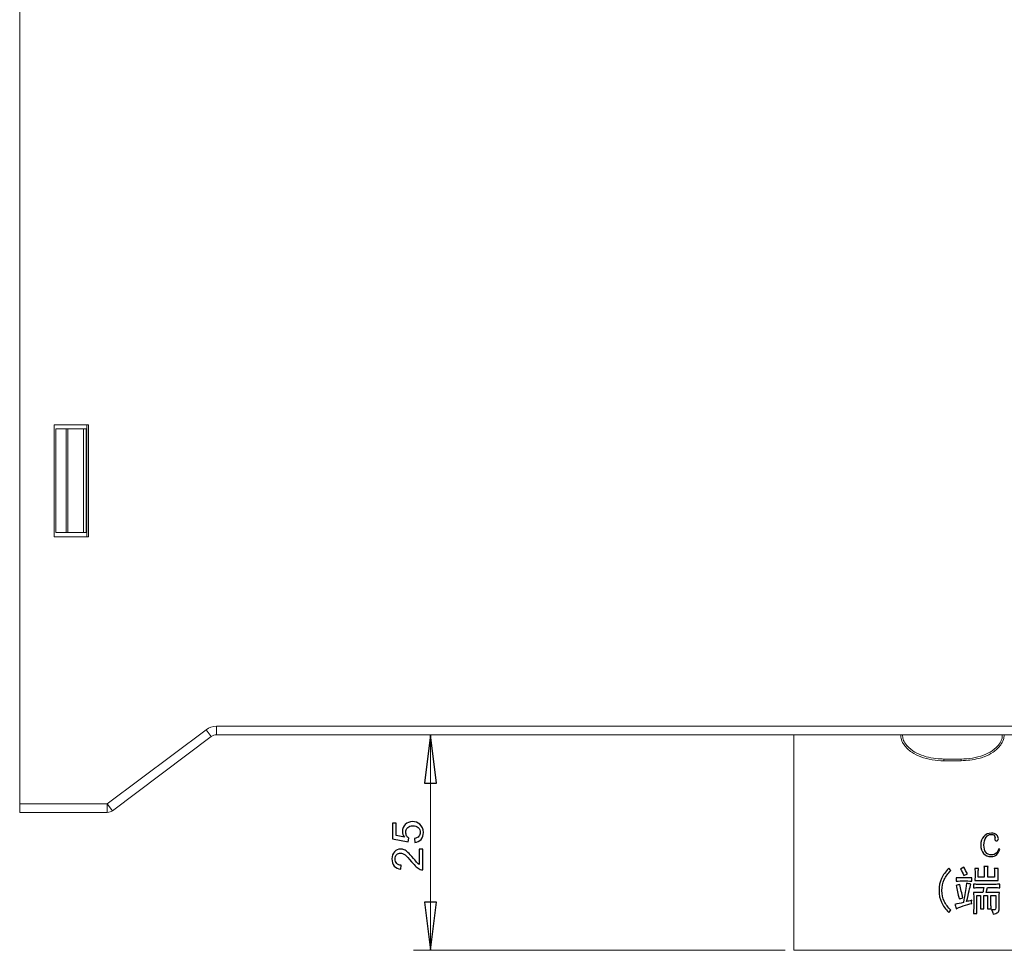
# Model space of a CAD drawing. Header units: millimetres. Extents: x -420 to 420, y -297 to 297.
# Tile 37 of 202: x -183 to -68, y -181 to -73. Entities that reach past the tile are written whole.
import ezdxf
from ezdxf.lldxf.tags import DXFTag

# ---------------------------------------------------------------- set-up
doc = ezdxf.new("R2010")
doc.units = ezdxf.units.MM
doc.header["$MEASUREMENT"] = 0
doc.layers.add('layer 1', color=7, linetype='Continuous')
tags = doc.linetypes.add('New Line5', pattern=[20.2, 12.7, -2.5, 2.5, -2.5]).pattern_tags.tags
tags[10:11] = [DXFTag(74, 4), DXFTag(75, 0), DXFTag(340, '0'), DXFTag(46, 1.0), DXFTag(50, 0.0), DXFTag(44, 0.0), DXFTag(45, 0.0)]
tags[8:9] = [DXFTag(74, 4), DXFTag(75, 0), DXFTag(340, '0'), DXFTag(46, 1.0), DXFTag(50, 0.0), DXFTag(44, 0.0), DXFTag(45, 0.0)]
tags[6:7] = [DXFTag(74, 4), DXFTag(75, 0), DXFTag(340, '0'), DXFTag(46, 1.0), DXFTag(50, 0.0), DXFTag(44, 0.0), DXFTag(45, 0.0)]
tags[4:5] = [DXFTag(74, 4), DXFTag(75, 0), DXFTag(340, '0'), DXFTag(46, 1.0), DXFTag(50, 0.0), DXFTag(44, 0.0), DXFTag(45, 0.0)]
tags = doc.linetypes.add('New Line6', pattern=[20.2, 12.7, -2.5, 2.5, -2.5]).pattern_tags.tags
tags[10:11] = [DXFTag(74, 4), DXFTag(75, 0), DXFTag(340, '0'), DXFTag(46, 1.0), DXFTag(50, 0.0), DXFTag(44, 0.0), DXFTag(45, 0.0)]
tags[8:9] = [DXFTag(74, 4), DXFTag(75, 0), DXFTag(340, '0'), DXFTag(46, 1.0), DXFTag(50, 0.0), DXFTag(44, 0.0), DXFTag(45, 0.0)]
tags[6:7] = [DXFTag(74, 4), DXFTag(75, 0), DXFTag(340, '0'), DXFTag(46, 1.0), DXFTag(50, 0.0), DXFTag(44, 0.0), DXFTag(45, 0.0)]
tags[4:5] = [DXFTag(74, 4), DXFTag(75, 0), DXFTag(340, '0'), DXFTag(46, 1.0), DXFTag(50, 0.0), DXFTag(44, 0.0), DXFTag(45, 0.0)]

msp = doc.modelspace()

# ---------------------------------------------------------------- linework, layer by layer
at = {"layer": 'layer 1', "lineweight": 9}
for points in [[(-182.6594, -163.5536), (-182.6594, -163.5536), (-182.6594, 33.4501), (-182.6594, 33.4501)], [(-178.6593, -119.5528), (-178.6593, -119.5528), (-178.6593, -132.553), (-178.6593, -132.553)], [(-174.6592, -119.5528), (-174.6592, -119.5528), (-178.6593, -119.5528), (-178.6593, -119.5528)], [(-174.8588, -119.5528), (-174.8588, -119.5528), (-174.8588, -132.553), (-174.8588, -132.553)], [(-174.6592, -132.553), (-174.6592, -132.553), (-174.6592, -119.5528), (-174.6592, -119.5528)], [(-178.4593, -132.053), (-178.4593, -132.053), (-178.4593, -120.0528), (-178.4593, -120.0528)], [(-177.2675, -120.0528), (-177.2675, -120.0528), (-178.4593, -120.0528), (-178.4593, -120.0528)], [(-177.2675, -132.053), (-177.2675, -132.053), (-177.2675, -120.0528), (-177.2675, -120.0528)], [(-177.2675, -120.0528), (-177.2675, -120.0528), (-177.0607, -120.0528), (-177.0607, -120.0528)], [(-177.0607, -120.0528), (-177.0607, -120.0528), (-177.0607, -132.053), (-177.0607, -132.053)], [(-175.2522, -120.0528), (-175.2522, -120.0528), (-177.0607, -120.0528), (-177.0607, -120.0528)], [(-175.2522, -132.053), (-175.2522, -132.053), (-175.2522, -120.0528), (-175.2522, -120.0528)], [(-175.2522, -120.0528), (-175.2522, -120.0528), (-174.9592, -120.0528), (-174.9592, -120.0528)], [(-174.9592, -120.0528), (-174.9592, -120.0528), (-174.9592, -132.053), (-174.9592, -132.053)], [(-178.6593, -132.553), (-178.6593, -132.553), (-174.6592, -132.553), (-174.6592, -132.553)], [(-177.2675, -132.053), (-177.2675, -132.053), (-178.4593, -132.053), (-178.4593, -132.053)], [(-177.0607, -132.053), (-177.0607, -132.053), (-177.2675, -132.053), (-177.2675, -132.053)], [(-175.2522, -132.053), (-175.2522, -132.053), (-177.0607, -132.053), (-177.0607, -132.053)], [(-174.9592, -132.053), (-174.9592, -132.053), (-175.2522, -132.053), (-175.2522, -132.053)], [(-172.4924, -163.5536), (-172.4924, -163.5536), (-161.0255, -154.9534), (-161.0255, -154.9534)], [(-159.8255, -154.5534), (-160.2583, -154.5534), (-160.6793, -154.6936), (-161.0255, -154.9534)], [(-161.0255, -154.9534), (-161.0255, -154.9534), (-160.4255, -155.7534), (-160.4255, -155.7534)], [(-159.8255, -154.5534), (-159.8255, -154.5534), (-56.893, -154.5534), (-56.893, -154.5534)], [(-159.8255, -154.5534), (-159.8255, -154.5534), (-159.8255, -155.5534), (-159.8255, -155.5534)], [(-160.4255, -155.7534), (-160.4255, -155.7534), (-171.8924, -164.3536), (-171.8924, -164.3536)], [(-159.8255, -155.5534), (-160.0419, -155.5534), (-160.2523, -155.6236), (-160.4255, -155.7534)], [(-56.775, -155.5534), (-56.775, -155.5534), (-159.8255, -155.5534), (-159.8255, -155.5534)], [(-93.8257, -155.5534), (-93.8257, -155.5534), (-136.9673, -155.5534), (-136.9673, -155.5534)], [(-134.9673, -155.5534), (-134.9673, -155.5534), (-134.9673, -155.5534), (-134.9673, -155.5534)], [(-134.9673, -155.5534), (-134.9673, -155.5534), (-134.9673, -180.5539), (-134.9673, -180.5539)], [(-75.4073, -158.3535), (-75.4073, -158.3535), (-73.4073, -158.3535), (-73.4073, -158.3535)], [(-73.4073, -158.5535), (-73.4073, -158.5535), (-75.4073, -158.5535), (-75.4073, -158.5535)], [(-182.6594, -163.5536), (-182.6594, -163.5536), (-172.4924, -163.5536), (-172.4924, -163.5536)], [(-182.6594, -164.5536), (-182.6594, -164.5536), (-182.6594, -163.5536), (-182.6594, -163.5536)], [(-172.4924, -163.5536), (-172.4924, -163.5536), (-172.4924, -164.5536), (-172.4924, -164.5536)], [(-172.4924, -163.5536), (-172.4924, -163.5536), (-171.8924, -164.3536), (-171.8924, -164.3536)], [(-172.4924, -164.5536), (-172.276, -164.5536), (-172.0656, -164.4834), (-171.8924, -164.3536)], [(-172.4924, -164.5536), (-172.4924, -164.5536), (-182.6594, -164.5536), (-182.6594, -164.5536)], [(-93.8257, -180.5539), (-93.8257, -180.5539), (-136.9673, -180.5539), (-136.9673, -180.5539)], [(-134.9673, -180.5539), (-134.9673, -180.5539), (-134.9673, -180.5539), (-134.9673, -180.5539)]]:
    msp.add_open_spline(points, degree=3, dxfattribs=at)
at = {"layer": 'layer 1'}
for points, knots in [([(-134.2672, -161.1536), (-134.2672, -161.1536), (-135.6673, -161.1536), (-135.6673, -161.1536), (-135.6673, -161.1536), (-135.6673, -161.1536), (-134.9673, -155.5534), (-134.9673, -155.5534), (-134.9673, -155.5534), (-134.9673, -155.5534), (-134.2672, -161.1536), (-134.2672, -161.1536)], [0, 0, 0, 0, 0.25, 0.25, 0.25, 0.25, 0.5, 0.5, 0.5, 0.5, 1, 1, 1, 1]), ([(-136.8026, -168.0338), (-136.8026, -168.0338), (-136.8375, -167.5658), (-136.8375, -167.5658), (-136.8375, -167.5658), (-136.6137, -167.531), (-136.4457, -167.4504), (-136.3325, -167.3249), (-136.3325, -167.3249), (-136.2202, -167.1993), (-136.1636, -167.0459), (-136.1636, -166.8651), (-136.1636, -166.8651), (-136.1636, -166.6472), (-136.2435, -166.4648), (-136.4024, -166.3164), (-136.4024, -166.3164), (-136.5621, -166.1689), (-136.7735, -166.0951), (-137.0364, -166.0951), (-137.0364, -166.0951), (-137.2868, -166.0951), (-137.484, -166.1654), (-137.6288, -166.3071), (-137.6288, -166.3071), (-137.7735, -166.4487), (-137.8459, -166.6362), (-137.8459, -166.8694), (-137.8459, -166.8694), (-137.8459, -167.0145), (-137.8135, -167.1442), (-137.7486, -167.2595), (-137.7486, -167.2595), (-137.6837, -167.374), (-137.5997, -167.4639), (-137.4965, -167.5301), (-137.4965, -167.5301), (-137.4965, -167.5301), (-137.5564, -167.9525), (-137.5564, -167.9525), (-137.5564, -167.9525), (-137.5564, -167.9525), (-139.3934, -167.6013), (-139.3934, -167.6013), (-139.3934, -167.6013), (-139.3934, -167.6013), (-139.3934, -165.7949), (-139.3934, -165.7949), (-139.3934, -165.7949), (-139.3934, -165.7949), (-138.9741, -165.7949), (-138.9741, -165.7949), (-138.9741, -165.7949), (-138.9741, -165.7949), (-138.9741, -167.2442), (-138.9741, -167.2442), (-138.9741, -167.2442), (-138.9741, -167.2442), (-138.0098, -167.4385), (-138.0098, -167.4385), (-138.0098, -167.4385), (-138.1604, -167.2205), (-138.2353, -166.9915), (-138.2353, -166.7524), (-138.2353, -166.7524), (-138.2353, -166.4352), (-138.1271, -166.1672), (-137.9108, -165.9492), (-137.9108, -165.9492), (-137.6945, -165.7313), (-137.4166, -165.6218), (-137.0772, -165.6218), (-137.0772, -165.6218), (-136.7535, -165.6218), (-136.474, -165.7176), (-136.2385, -165.9094), (-136.2385, -165.9094), (-135.949, -166.1426), (-135.8042, -166.4615), (-135.8042, -166.8651), (-135.8042, -166.8651), (-135.8042, -167.1959), (-135.8957, -167.4656), (-136.0779, -167.6751), (-136.0779, -167.6751), (-136.2601, -167.8846), (-136.5014, -168.0042), (-136.8026, -168.0338)], [0, 0, 0, 0, 0.04347826, 0.04347826, 0.04347826, 0.04347826, 0.08695652, 0.08695652, 0.08695652, 0.08695652, 0.13043478, 0.13043478, 0.13043478, 0.13043478, 0.17391304, 0.17391304, 0.17391304, 0.17391304, 0.2173913, 0.2173913, 0.2173913, 0.2173913, 0.26086957, 0.26086957, 0.26086957, 0.26086957, 0.30434783, 0.30434783, 0.30434783, 0.30434783, 0.34782609, 0.34782609, 0.34782609, 0.34782609, 0.39130435, 0.39130435, 0.39130435, 0.39130435, 0.43478261, 0.43478261, 0.43478261, 0.43478261, 0.47826087, 0.47826087, 0.47826087, 0.47826087, 0.52173913, 0.52173913, 0.52173913, 0.52173913, 0.56521739, 0.56521739, 0.56521739, 0.56521739, 0.60869565, 0.60869565, 0.60869565, 0.60869565, 0.65217391, 0.65217391, 0.65217391, 0.65217391, 0.69565217, 0.69565217, 0.69565217, 0.69565217, 0.73913043, 0.73913043, 0.73913043, 0.73913043, 0.7826087, 0.7826087, 0.7826087, 0.7826087, 0.82608696, 0.82608696, 0.82608696, 0.82608696, 0.86956522, 0.86956522, 0.86956522, 0.86956522, 0.91304348, 0.91304348, 0.91304348, 0.91304348, 1, 1, 1, 1]), ([(-69.502, -167.6341), (-69.502, -167.5872), (-69.4943, -167.5563), (-69.4797, -167.5402), (-69.4797, -167.5402), (-69.4797, -167.5253), (-69.4719, -167.4933), (-69.4564, -167.4474), (-69.4564, -167.4474), (-69.4409, -167.3845), (-69.4719, -167.3106), (-69.5477, -167.2247), (-69.5477, -167.2247), (-69.6224, -167.139), (-69.7515, -167.096), (-69.933, -167.096), (-69.933, -167.096), (-70.1591, -167.096), (-70.3513, -167.2088), (-70.5105, -167.4354), (-70.5105, -167.4354), (-70.6687, -167.6621), (-70.7483, -167.9626), (-70.7483, -168.338), (-70.7483, -168.338), (-70.7483, -168.6815), (-70.6804, -168.959), (-70.5445, -169.1697), (-70.5445, -169.1697), (-70.4086, -169.3803), (-70.1824, -169.4862), (-69.865, -169.4862), (-69.865, -169.4862), (-69.6544, -169.4862), (-69.4768, -169.4162), (-69.3331, -169.2755), (-69.3331, -169.2755), (-69.1895, -169.1347), (-69.0876, -168.9709), (-69.0274, -168.7833), (-69.0274, -168.7833), (-69.0274, -168.7833), (-68.9138, -168.8302), (-68.9138, -168.8302), (-68.9138, -168.8302), (-68.974, -169.0638), (-69.0876, -169.2625), (-69.2545, -169.4262), (-69.2545, -169.4262), (-69.4205, -169.5899), (-69.6476, -169.6718), (-69.9349, -169.6718), (-69.9349, -169.6718), (-70.2979, -169.6718), (-70.5852, -169.555), (-70.7978, -169.3214), (-70.7978, -169.3214), (-71.0094, -169.0867), (-71.1152, -168.7513), (-71.1152, -168.315), (-71.1152, -168.315), (-71.1152, -167.9246), (-71.0016, -167.6012), (-70.7745, -167.3446), (-70.7745, -167.3446), (-70.5474, -167.087), (-70.2523, -166.9582), (-69.8883, -166.9582), (-69.8883, -166.9582), (-69.6311, -166.9582), (-69.4302, -167.0281), (-69.2866, -167.1679), (-69.2866, -167.1679), (-69.1429, -167.3087), (-69.0711, -167.4484), (-69.0711, -167.5882), (-69.0711, -167.5882), (-69.0711, -167.681), (-69.0895, -167.7479), (-69.1274, -167.7869), (-69.1274, -167.7869), (-69.1652, -167.8258), (-69.2225, -167.8448), (-69.2982, -167.8448), (-69.2982, -167.8448), (-69.3584, -167.8448), (-69.4079, -167.8248), (-69.4457, -167.7859), (-69.4457, -167.7859), (-69.4836, -167.747), (-69.502, -167.697), (-69.502, -167.6341)], [0, 0, 0, 0, 0.04166667, 0.04166667, 0.04166667, 0.04166667, 0.08333333, 0.08333333, 0.08333333, 0.08333333, 0.125, 0.125, 0.125, 0.125, 0.16666667, 0.16666667, 0.16666667, 0.16666667, 0.20833333, 0.20833333, 0.20833333, 0.20833333, 0.25, 0.25, 0.25, 0.25, 0.29166667, 0.29166667, 0.29166667, 0.29166667, 0.33333333, 0.33333333, 0.33333333, 0.33333333, 0.375, 0.375, 0.375, 0.375, 0.41666667, 0.41666667, 0.41666667, 0.41666667, 0.45833333, 0.45833333, 0.45833333, 0.45833333, 0.5, 0.5, 0.5, 0.5, 0.54166667, 0.54166667, 0.54166667, 0.54166667, 0.58333333, 0.58333333, 0.58333333, 0.58333333, 0.625, 0.625, 0.625, 0.625, 0.66666667, 0.66666667, 0.66666667, 0.66666667, 0.70833333, 0.70833333, 0.70833333, 0.70833333, 0.75, 0.75, 0.75, 0.75, 0.79166667, 0.79166667, 0.79166667, 0.79166667, 0.83333333, 0.83333333, 0.83333333, 0.83333333, 0.875, 0.875, 0.875, 0.875, 0.91666667, 0.91666667, 0.91666667, 0.91666667, 1, 1, 1, 1]), ([(-136.2834, -168.8009), (-136.2834, -168.8009), (-135.8641, -168.8009), (-135.8641, -168.8009), (-135.8641, -168.8009), (-135.8641, -168.8009), (-135.8641, -171.2129), (-135.8641, -171.2129), (-135.8641, -171.2129), (-135.9698, -171.2164), (-136.0713, -171.1986), (-136.1694, -171.1603), (-136.1694, -171.1603), (-136.33, -171.0985), (-136.4889, -170.9993), (-136.6445, -170.8627), (-136.6445, -170.8627), (-136.8001, -170.7262), (-136.9798, -170.5311), (-137.1837, -170.2775), (-137.1837, -170.2775), (-137.5023, -169.8832), (-137.7544, -169.6151), (-137.9408, -169.4752), (-137.9408, -169.4752), (-138.1271, -169.3345), (-138.3035, -169.264), (-138.4699, -169.264), (-138.4699, -169.264), (-138.6438, -169.264), (-138.7902, -169.3276), (-138.9101, -169.4548), (-138.9101, -169.4548), (-139.029, -169.5821), (-139.0889, -169.7483), (-139.0889, -169.9527), (-139.0889, -169.9527), (-139.0889, -170.1689), (-139.0257, -170.342), (-138.8992, -170.4718), (-138.8992, -170.4718), (-138.7736, -170.6015), (-138.5989, -170.6668), (-138.3751, -170.6685), (-138.3751, -170.6685), (-138.3751, -170.6685), (-138.42, -171.1265), (-138.42, -171.1265), (-138.42, -171.1265), (-138.7561, -171.0951), (-139.0124, -170.9763), (-139.1888, -170.7711), (-139.1888, -170.7711), (-139.3652, -170.565), (-139.4533, -170.2894), (-139.4533, -169.9425), (-139.4533, -169.9425), (-139.4533, -169.5931), (-139.3585, -169.3157), (-139.168, -169.1122), (-139.168, -169.1122), (-138.9774, -168.9078), (-138.7412, -168.806), (-138.4599, -168.806), (-138.4599, -168.806), (-138.3168, -168.806), (-138.1762, -168.8357), (-138.0381, -168.8959), (-138.0381, -168.8959), (-137.8992, -168.9552), (-137.7536, -169.0545), (-137.6005, -169.1928), (-137.6005, -169.1928), (-137.4482, -169.3319), (-137.2377, -169.5617), (-136.9715, -169.8823), (-136.9715, -169.8823), (-136.7502, -170.1512), (-136.6004, -170.3242), (-136.5214, -170.4005), (-136.5214, -170.4005), (-136.4423, -170.4769), (-136.3633, -170.5395), (-136.2834, -170.5896), (-136.2834, -170.5896), (-136.2834, -170.5896), (-136.2834, -168.8009), (-136.2834, -168.8009)], [0, 0, 0, 0, 0.04347826, 0.04347826, 0.04347826, 0.04347826, 0.08695652, 0.08695652, 0.08695652, 0.08695652, 0.13043478, 0.13043478, 0.13043478, 0.13043478, 0.17391304, 0.17391304, 0.17391304, 0.17391304, 0.2173913, 0.2173913, 0.2173913, 0.2173913, 0.26086957, 0.26086957, 0.26086957, 0.26086957, 0.30434783, 0.30434783, 0.30434783, 0.30434783, 0.34782609, 0.34782609, 0.34782609, 0.34782609, 0.39130435, 0.39130435, 0.39130435, 0.39130435, 0.43478261, 0.43478261, 0.43478261, 0.43478261, 0.47826087, 0.47826087, 0.47826087, 0.47826087, 0.52173913, 0.52173913, 0.52173913, 0.52173913, 0.56521739, 0.56521739, 0.56521739, 0.56521739, 0.60869565, 0.60869565, 0.60869565, 0.60869565, 0.65217391, 0.65217391, 0.65217391, 0.65217391, 0.69565217, 0.69565217, 0.69565217, 0.69565217, 0.73913043, 0.73913043, 0.73913043, 0.73913043, 0.7826087, 0.7826087, 0.7826087, 0.7826087, 0.82608696, 0.82608696, 0.82608696, 0.82608696, 0.86956522, 0.86956522, 0.86956522, 0.86956522, 0.91304348, 0.91304348, 0.91304348, 0.91304348, 1, 1, 1, 1]), ([(-74.5756, -175.8978), (-74.5756, -175.8978), (-74.826, -176.1544), (-74.826, -176.1544), (-74.826, -176.1544), (-75.2045, -175.7799), (-75.4889, -175.3906), (-75.6791, -174.9843), (-75.6791, -174.9843), (-75.8684, -174.5789), (-75.9635, -174.1186), (-75.9635, -173.6045), (-75.9635, -173.6045), (-75.9635, -173.0893), (-75.8684, -172.6291), (-75.6791, -172.2237), (-75.6791, -172.2237), (-75.4889, -171.8183), (-75.2045, -171.4201), (-74.826, -171.0296), (-74.826, -171.0296), (-74.826, -171.0296), (-74.5756, -171.2873), (-74.5756, -171.2873), (-74.5756, -171.2873), (-74.924, -171.6307), (-75.1861, -171.9861), (-75.3608, -172.3525), (-75.3608, -172.3525), (-75.5345, -172.7189), (-75.6219, -173.1363), (-75.6219, -173.6045), (-75.6219, -173.6045), (-75.6219, -174.0717), (-75.5345, -174.489), (-75.3608, -174.8565), (-75.3608, -174.8565), (-75.1861, -175.2228), (-74.924, -175.5693), (-74.5756, -175.8978)], [0, 0, 0, 0, 0.09090909, 0.09090909, 0.09090909, 0.09090909, 0.18181818, 0.18181818, 0.18181818, 0.18181818, 0.27272727, 0.27272727, 0.27272727, 0.27272727, 0.36363636, 0.36363636, 0.36363636, 0.36363636, 0.45454545, 0.45454545, 0.45454545, 0.45454545, 0.54545455, 0.54545455, 0.54545455, 0.54545455, 0.63636364, 0.63636364, 0.63636364, 0.63636364, 0.72727273, 0.72727273, 0.72727273, 0.72727273, 0.81818182, 0.81818182, 0.81818182, 0.81818182, 1, 1, 1, 1]), ([(-73.0963, -170.8899), (-72.9449, -171.1545), (-72.8012, -171.4201), (-72.6644, -171.6855), (-72.6644, -171.6855), (-72.6644, -171.6855), (-73.074, -171.8722), (-73.074, -171.8722), (-73.074, -171.8722), (-73.1953, -171.5917), (-73.3321, -171.3422), (-73.4836, -171.1235), (-73.4836, -171.1235), (-73.3321, -171.0456), (-73.203, -170.9678), (-73.0963, -170.8899)], [0, 0, 0, 0, 0.2, 0.2, 0.2, 0.2, 0.4, 0.4, 0.4, 0.4, 0.6, 0.6, 0.6, 0.6, 1, 1, 1, 1]), ([(-71.3909, -171.0766), (-71.4055, -171.2334), (-71.4132, -171.412), (-71.4132, -171.6147), (-71.4132, -171.6147), (-71.4132, -171.6147), (-71.4132, -172.0829), (-71.4132, -172.0829), (-71.4132, -172.0829), (-71.4132, -172.0829), (-70.7086, -172.0829), (-70.7086, -172.0829), (-70.7086, -172.0829), (-70.7086, -172.0829), (-70.7086, -171.3342), (-70.7086, -171.3342), (-70.7086, -171.3342), (-70.7086, -171.1624), (-70.7231, -170.9907), (-70.7532, -170.82), (-70.7532, -170.82), (-70.7532, -170.82), (-70.2757, -170.82), (-70.2757, -170.82), (-70.2757, -170.82), (-70.2912, -171.0067), (-70.299, -171.1944), (-70.299, -171.3811), (-70.299, -171.3811), (-70.299, -171.3811), (-70.299, -172.0829), (-70.299, -172.0829), (-70.299, -172.0829), (-70.299, -172.0829), (-69.5254, -172.0829), (-69.5254, -172.0829), (-69.5254, -172.0829), (-69.5254, -172.0829), (-69.5254, -171.5917), (-69.5254, -171.5917), (-69.5254, -171.5917), (-69.5254, -171.404), (-69.5331, -171.2334), (-69.5477, -171.0766), (-69.5477, -171.0766), (-69.5477, -171.0766), (-69.0925, -171.0766), (-69.0925, -171.0766), (-69.0925, -171.0766), (-69.108, -171.2642), (-69.1158, -171.4979), (-69.1158, -171.7784), (-69.1158, -171.7784), (-69.1158, -172.044), (-69.108, -172.2627), (-69.0925, -172.4344), (-69.0925, -172.4344), (-69.0925, -172.4344), (-71.8005, -172.4344), (-71.8005, -172.4344), (-71.8005, -172.4344), (-71.785, -172.2157), (-71.7772, -171.9742), (-71.7772, -171.7086), (-71.7772, -171.7086), (-71.7772, -171.444), (-71.785, -171.2334), (-71.8005, -171.0766), (-71.8005, -171.0766), (-71.8005, -171.0766), (-71.3909, -171.0766), (-71.3909, -171.0766)], [0, 0, 0, 0, 0.05263158, 0.05263158, 0.05263158, 0.05263158, 0.10526316, 0.10526316, 0.10526316, 0.10526316, 0.15789474, 0.15789474, 0.15789474, 0.15789474, 0.21052632, 0.21052632, 0.21052632, 0.21052632, 0.26315789, 0.26315789, 0.26315789, 0.26315789, 0.31578947, 0.31578947, 0.31578947, 0.31578947, 0.36842105, 0.36842105, 0.36842105, 0.36842105, 0.42105263, 0.42105263, 0.42105263, 0.42105263, 0.47368421, 0.47368421, 0.47368421, 0.47368421, 0.52631579, 0.52631579, 0.52631579, 0.52631579, 0.57894737, 0.57894737, 0.57894737, 0.57894737, 0.63157895, 0.63157895, 0.63157895, 0.63157895, 0.68421053, 0.68421053, 0.68421053, 0.68421053, 0.73684211, 0.73684211, 0.73684211, 0.73684211, 0.78947368, 0.78947368, 0.78947368, 0.78947368, 0.84210526, 0.84210526, 0.84210526, 0.84210526, 0.89473684, 0.89473684, 0.89473684, 0.89473684, 1, 1, 1, 1]), ([(-72.1645, -172.5273), (-72.4518, -172.5122), (-72.7478, -172.5042), (-73.0516, -172.5042), (-73.0516, -172.5042), (-73.3545, -172.5042), (-73.6651, -172.5122), (-73.9844, -172.5273), (-73.9844, -172.5273), (-73.9844, -172.5273), (-73.9844, -172.1299), (-73.9844, -172.1299), (-73.9844, -172.1299), (-73.6505, -172.1458), (-73.3389, -172.1528), (-73.0516, -172.1528), (-73.0516, -172.1528), (-72.7478, -172.1528), (-72.4518, -172.1458), (-72.1645, -172.1299), (-72.1645, -172.1299), (-72.1645, -172.1299), (-72.1645, -172.5273), (-72.1645, -172.5273)], [0, 0, 0, 0, 0.14285714, 0.14285714, 0.14285714, 0.14285714, 0.28571429, 0.28571429, 0.28571429, 0.28571429, 0.42857143, 0.42857143, 0.42857143, 0.42857143, 0.57142857, 0.57142857, 0.57142857, 0.57142857, 0.71428571, 0.71428571, 0.71428571, 0.71428571, 1, 1, 1, 1]), ([(-73.1419, -175.0083), (-73.0361, -174.509), (-72.9604, -174.1226), (-72.9148, -173.8501), (-72.9148, -173.8501), (-72.8692, -173.5765), (-72.8158, -173.2142), (-72.7556, -172.7619), (-72.7556, -172.7619), (-72.5886, -172.8088), (-72.4217, -172.8477), (-72.2548, -172.8786), (-72.2548, -172.8786), (-72.3305, -173.0814), (-72.4033, -173.3429), (-72.4712, -173.6624), (-72.4712, -173.6624), (-72.5391, -173.9828), (-72.6343, -174.3922), (-72.7556, -174.8914), (-72.7556, -174.8914), (-72.6042, -174.8594), (-72.4071, -174.8136), (-72.1645, -174.7506), (-72.1645, -174.7506), (-72.179, -174.8914), (-72.179, -175.0162), (-72.1645, -175.125), (-72.1645, -175.125), (-72.4372, -175.188), (-72.7672, -175.2808), (-73.1535, -175.4056), (-73.1535, -175.4056), (-73.5408, -175.5304), (-73.8174, -175.6403), (-73.9844, -175.733), (-73.9844, -175.733), (-74.0446, -175.5154), (-74.098, -175.3437), (-74.1436, -175.2189), (-74.1436, -175.2189), (-73.8097, -175.156), (-73.4758, -175.0861), (-73.1419, -175.0083)], [0, 0, 0, 0, 0.08333333, 0.08333333, 0.08333333, 0.08333333, 0.16666667, 0.16666667, 0.16666667, 0.16666667, 0.25, 0.25, 0.25, 0.25, 0.33333333, 0.33333333, 0.33333333, 0.33333333, 0.41666667, 0.41666667, 0.41666667, 0.41666667, 0.5, 0.5, 0.5, 0.5, 0.58333333, 0.58333333, 0.58333333, 0.58333333, 0.66666667, 0.66666667, 0.66666667, 0.66666667, 0.75, 0.75, 0.75, 0.75, 0.83333333, 0.83333333, 0.83333333, 0.83333333, 1, 1, 1, 1]), ([(-73.6427, -174.587), (-73.7485, -173.9939), (-73.8631, -173.4717), (-73.9844, -173.0194), (-73.9844, -173.0194), (-73.7864, -172.9875), (-73.6427, -172.9565), (-73.5515, -172.9256), (-73.5515, -172.9256), (-73.4302, -173.4248), (-73.3166, -173.94), (-73.2108, -174.4701), (-73.2108, -174.4701), (-73.3467, -174.5011), (-73.4913, -174.5399), (-73.6427, -174.587)], [0, 0, 0, 0, 0.2, 0.2, 0.2, 0.2, 0.4, 0.4, 0.4, 0.4, 0.6, 0.6, 0.6, 0.6, 1, 1, 1, 1]), ([(-70.3213, -175.757), (-70.3213, -175.757), (-70.3213, -174.2125), (-70.3213, -174.2125), (-70.3213, -174.2125), (-70.3213, -174.2125), (-70.7765, -174.2125), (-70.7765, -174.2125), (-70.7765, -174.2125), (-70.7765, -174.2125), (-70.7765, -175.0781), (-70.7765, -175.0781), (-70.7765, -175.0781), (-70.7765, -175.1719), (-70.7687, -175.3906), (-70.7532, -175.733), (-70.7532, -175.733), (-70.7532, -175.733), (-71.1628, -175.733), (-71.1628, -175.733), (-71.1628, -175.733), (-71.1483, -175.4056), (-71.1405, -175.195), (-71.1405, -175.1021), (-71.1405, -175.1021), (-71.1405, -175.1021), (-71.1405, -174.2125), (-71.1405, -174.2125), (-71.1405, -174.2125), (-71.1405, -174.2125), (-71.5724, -174.2125), (-71.5724, -174.2125), (-71.5724, -174.2125), (-71.5724, -174.2125), (-71.5724, -176.2722), (-71.5724, -176.2722), (-71.5724, -176.2722), (-71.5724, -176.2722), (-71.9597, -176.2722), (-71.9597, -176.2722), (-71.9597, -176.2722), (-71.9442, -175.8818), (-71.9364, -175.4296), (-71.9364, -174.9144), (-71.9364, -174.9144), (-71.9364, -174.3992), (-71.9442, -174.0488), (-71.9597, -173.8611), (-71.9597, -173.8611), (-71.9597, -173.8611), (-70.8677, -173.8611), (-70.8677, -173.8611), (-70.8677, -173.8611), (-70.8367, -173.6903), (-70.8066, -173.4947), (-70.7765, -173.276), (-70.7765, -173.276), (-70.7765, -173.276), (-71.4365, -173.276), (-71.4365, -173.276), (-71.4365, -173.276), (-71.5268, -173.276), (-71.7015, -173.284), (-71.9597, -173.3), (-71.9597, -173.3), (-71.9597, -173.3), (-71.9597, -172.8786), (-71.9597, -172.8786), (-71.9597, -172.8786), (-71.8228, -172.8947), (-71.6637, -172.9017), (-71.4812, -172.9017), (-71.4812, -172.9017), (-71.4812, -172.9017), (-69.4798, -172.9017), (-69.4798, -172.9017), (-69.4798, -172.9017), (-69.2526, -172.9017), (-69.0546, -172.8947), (-68.8887, -172.8786), (-68.8887, -172.8786), (-68.8887, -172.8786), (-68.8887, -173.3), (-68.8887, -173.3), (-68.8887, -173.3), (-69.0702, -173.284), (-69.2672, -173.276), (-69.4798, -173.276), (-69.4798, -173.276), (-69.4798, -173.276), (-70.3446, -173.276), (-70.3446, -173.276), (-70.3446, -173.276), (-70.3446, -173.276), (-70.4805, -173.8611), (-70.4805, -173.8611), (-70.4805, -173.8611), (-70.4805, -173.8611), (-68.9566, -173.8611), (-68.9566, -173.8611), (-68.9566, -173.8611), (-68.9712, -174.2045), (-68.9789, -174.4391), (-68.9789, -174.5639), (-68.9789, -174.5639), (-68.9789, -174.5639), (-68.9789, -175.6872), (-68.9789, -175.6872), (-68.9789, -175.6872), (-68.9789, -175.9208), (-69.0362, -176.0765), (-69.1498, -176.1544), (-69.1498, -176.1544), (-69.2633, -176.2322), (-69.4419, -176.3031), (-69.6846, -176.365), (-69.6846, -176.365), (-69.7302, -176.1624), (-69.7904, -175.9986), (-69.8661, -175.8739), (-69.8661, -175.8739), (-69.6991, -175.8739), (-69.5778, -175.8658), (-69.5021, -175.8509), (-69.5021, -175.8509), (-69.4264, -175.8349), (-69.3885, -175.757), (-69.3885, -175.6163), (-69.3885, -175.6163), (-69.3885, -175.6163), (-69.3885, -174.2125), (-69.3885, -174.2125), (-69.3885, -174.2125), (-69.3885, -174.2125), (-69.935, -174.2125), (-69.935, -174.2125), (-69.935, -174.2125), (-69.935, -174.2125), (-69.935, -175.2189), (-69.935, -175.2189), (-69.935, -175.2189), (-69.935, -175.3906), (-69.9272, -175.5693), (-69.9117, -175.757), (-69.9117, -175.757), (-69.9117, -175.757), (-70.3213, -175.757), (-70.3213, -175.757)], [0, 0, 0, 0, 0.02631579, 0.02631579, 0.02631579, 0.02631579, 0.05263158, 0.05263158, 0.05263158, 0.05263158, 0.07894737, 0.07894737, 0.07894737, 0.07894737, 0.10526316, 0.10526316, 0.10526316, 0.10526316, 0.13157895, 0.13157895, 0.13157895, 0.13157895, 0.15789474, 0.15789474, 0.15789474, 0.15789474, 0.18421053, 0.18421053, 0.18421053, 0.18421053, 0.21052632, 0.21052632, 0.21052632, 0.21052632, 0.23684211, 0.23684211, 0.23684211, 0.23684211, 0.26315789, 0.26315789, 0.26315789, 0.26315789, 0.28947368, 0.28947368, 0.28947368, 0.28947368, 0.31578947, 0.31578947, 0.31578947, 0.31578947, 0.34210526, 0.34210526, 0.34210526, 0.34210526, 0.36842105, 0.36842105, 0.36842105, 0.36842105, 0.39473684, 0.39473684, 0.39473684, 0.39473684, 0.42105263, 0.42105263, 0.42105263, 0.42105263, 0.44736842, 0.44736842, 0.44736842, 0.44736842, 0.47368421, 0.47368421, 0.47368421, 0.47368421, 0.5, 0.5, 0.5, 0.5, 0.52631579, 0.52631579, 0.52631579, 0.52631579, 0.55263158, 0.55263158, 0.55263158, 0.55263158, 0.57894737, 0.57894737, 0.57894737, 0.57894737, 0.60526316, 0.60526316, 0.60526316, 0.60526316, 0.63157895, 0.63157895, 0.63157895, 0.63157895, 0.65789474, 0.65789474, 0.65789474, 0.65789474, 0.68421053, 0.68421053, 0.68421053, 0.68421053, 0.71052632, 0.71052632, 0.71052632, 0.71052632, 0.73684211, 0.73684211, 0.73684211, 0.73684211, 0.76315789, 0.76315789, 0.76315789, 0.76315789, 0.78947368, 0.78947368, 0.78947368, 0.78947368, 0.81578947, 0.81578947, 0.81578947, 0.81578947, 0.84210526, 0.84210526, 0.84210526, 0.84210526, 0.86842105, 0.86842105, 0.86842105, 0.86842105, 0.89473684, 0.89473684, 0.89473684, 0.89473684, 0.92105263, 0.92105263, 0.92105263, 0.92105263, 0.94736842, 0.94736842, 0.94736842, 0.94736842, 1, 1, 1, 1]), ([(-135.6673, -174.9538), (-135.6673, -174.9538), (-134.2672, -174.9538), (-134.2672, -174.9538), (-134.2672, -174.9538), (-134.2672, -174.9538), (-134.9673, -180.5539), (-134.9673, -180.5539), (-134.9673, -180.5539), (-134.9673, -180.5539), (-135.6673, -174.9538), (-135.6673, -174.9538)], [0, 0, 0, 0, 0.25, 0.25, 0.25, 0.25, 0.5, 0.5, 0.5, 0.5, 1, 1, 1, 1])]:
    msp.add_open_spline(points, degree=3, knots=knots, dxfattribs=at)
at = {"layer": 'layer 1', "lineweight": 9}
for points, knots in [([(-134.2672, -161.1536), (-134.2672, -161.1536), (-135.6673, -161.1536), (-135.6673, -161.1536), (-135.6673, -161.1536), (-135.6673, -161.1536), (-134.9673, -155.5534), (-134.9673, -155.5534)], [0, 0, 0, 0, 0.33333333, 0.33333333, 0.33333333, 0.33333333, 1, 1, 1, 1]), ([(-75.4073, -158.5535), (-75.4073, -158.5535), (-75.4073, -158.5535), (-75.4073, -158.5535), (-75.4073, -158.5535), (-75.8605, -158.5535), (-76.3146, -158.5175), (-76.7622, -158.4421), (-76.7622, -158.4421), (-77.2092, -158.3667), (-77.6496, -158.2517), (-78.0734, -158.0913), (-78.0734, -158.0913), (-78.4438, -157.9513), (-78.8014, -157.7769), (-79.1308, -157.5557), (-79.1308, -157.5557), (-79.4706, -157.3275), (-79.78, -157.0497), (-80.018, -156.7139), (-80.018, -156.7139), (-80.1508, -156.5267), (-80.2614, -156.3211), (-80.3226, -156.1031), (-80.3226, -156.1031), (-80.3726, -155.9255), (-80.39, -155.7394), (-80.4074, -155.5534)], [0, 0, 0, 0, 0.125, 0.125, 0.125, 0.125, 0.25, 0.25, 0.25, 0.25, 0.375, 0.375, 0.375, 0.375, 0.5, 0.5, 0.5, 0.5, 0.625, 0.625, 0.625, 0.625, 0.75, 0.75, 0.75, 0.75, 1, 1, 1, 1]), ([(-80.2074, -155.5534), (-80.1918, -155.7192), (-80.1762, -155.8853), (-80.1316, -156.0439), (-80.1316, -156.0439), (-80.076, -156.2421), (-79.975, -156.4289), (-79.8542, -156.5993), (-79.8542, -156.5993), (-79.6304, -156.9149), (-79.3388, -157.1753), (-79.0194, -157.3895), (-79.0194, -157.3895), (-78.7028, -157.6019), (-78.3592, -157.7691), (-78.0028, -157.9043), (-78.0028, -157.9043), (-77.2902, -158.1745), (-76.527, -158.3167), (-75.7673, -158.3455), (-75.7673, -158.3455), (-75.6471, -158.3499), (-75.5271, -158.3517), (-75.4073, -158.3535)], [0, 0, 0, 0, 0.14285714, 0.14285714, 0.14285714, 0.14285714, 0.28571429, 0.28571429, 0.28571429, 0.28571429, 0.42857143, 0.42857143, 0.42857143, 0.42857143, 0.57142857, 0.57142857, 0.57142857, 0.57142857, 0.71428571, 0.71428571, 0.71428571, 0.71428571, 1, 1, 1, 1]), ([(-73.4073, -158.3535), (-72.9655, -158.3333), (-72.5239, -158.3133), (-72.0883, -158.2453), (-72.0883, -158.2453), (-71.6533, -158.1773), (-71.2245, -158.0617), (-70.8116, -157.9043), (-70.8116, -157.9043), (-70.4556, -157.7685), (-70.1116, -157.6017), (-69.795, -157.3895), (-69.795, -157.3895), (-69.4756, -157.1753), (-69.184, -156.9149), (-68.9604, -156.5993), (-68.9604, -156.5993), (-68.8394, -156.4289), (-68.7384, -156.2421), (-68.6828, -156.0439), (-68.6828, -156.0439), (-68.6382, -155.8853), (-68.6226, -155.7192), (-68.6072, -155.5534)], [0, 0, 0, 0, 0.14285714, 0.14285714, 0.14285714, 0.14285714, 0.28571429, 0.28571429, 0.28571429, 0.28571429, 0.42857143, 0.42857143, 0.42857143, 0.42857143, 0.57142857, 0.57142857, 0.57142857, 0.57142857, 0.71428571, 0.71428571, 0.71428571, 0.71428571, 1, 1, 1, 1]), ([(-68.4072, -155.5534), (-68.4072, -155.5534), (-68.4072, -155.5534), (-68.4072, -155.5534), (-68.4072, -155.5534), (-68.4072, -155.7388), (-68.4366, -155.9253), (-68.4918, -156.1031), (-68.4918, -156.1031), (-68.5594, -156.3215), (-68.6658, -156.5267), (-68.7964, -156.7139), (-68.7964, -156.7139), (-69.0304, -157.0497), (-69.3428, -157.3277), (-69.6836, -157.5557), (-69.6836, -157.5557), (-70.014, -157.7767), (-70.3712, -157.9505), (-70.741, -158.0913), (-70.741, -158.0913), (-70.9439, -158.1685), (-71.1505, -158.2359), (-71.3597, -158.2903), (-71.3597, -158.2903), (-72.0245, -158.4637), (-72.7159, -158.5085), (-73.4073, -158.5535)], [0, 0, 0, 0, 0.125, 0.125, 0.125, 0.125, 0.25, 0.25, 0.25, 0.25, 0.375, 0.375, 0.375, 0.375, 0.5, 0.5, 0.5, 0.5, 0.625, 0.625, 0.625, 0.625, 0.75, 0.75, 0.75, 0.75, 1, 1, 1, 1]), ([(-75.4073, -158.3535), (-75.4073, -158.3797), (-75.4073, -158.4059), (-75.4073, -158.4299), (-75.4073, -158.4299), (-75.4073, -158.4541), (-75.4073, -158.4761), (-75.4073, -158.4949), (-75.4073, -158.4949), (-75.4073, -158.5135), (-75.4073, -158.5289), (-75.4073, -158.5383), (-75.4073, -158.5383), (-75.4073, -158.5475), (-75.4073, -158.5505), (-75.4073, -158.5535)], [0, 0, 0, 0, 0.2, 0.2, 0.2, 0.2, 0.4, 0.4, 0.4, 0.4, 0.6, 0.6, 0.6, 0.6, 1, 1, 1, 1]), ([(-73.4073, -158.3535), (-73.4073, -158.3797), (-73.4073, -158.4059), (-73.4073, -158.4299), (-73.4073, -158.4299), (-73.4073, -158.4541), (-73.4073, -158.4761), (-73.4073, -158.4949), (-73.4073, -158.4949), (-73.4073, -158.5135), (-73.4073, -158.5289), (-73.4073, -158.5383), (-73.4073, -158.5383), (-73.4073, -158.5475), (-73.4073, -158.5505), (-73.4073, -158.5535)], [0, 0, 0, 0, 0.2, 0.2, 0.2, 0.2, 0.4, 0.4, 0.4, 0.4, 0.6, 0.6, 0.6, 0.6, 1, 1, 1, 1]), ([(-135.6673, -174.9538), (-135.6673, -174.9538), (-134.2672, -174.9538), (-134.2672, -174.9538), (-134.2672, -174.9538), (-134.2672, -174.9538), (-134.9673, -180.5539), (-134.9673, -180.5539)], [0, 0, 0, 0, 0.33333333, 0.33333333, 0.33333333, 0.33333333, 1, 1, 1, 1])]:
    msp.add_open_spline(points, degree=3, knots=knots, dxfattribs=at)
at = {"layer": 'layer 1'}
for points in [[(-134.9673, -155.5534), (-134.9673, -155.5534), (-134.9673, -155.5534), (-134.9673, -155.5534)], [(-134.9673, -180.5539), (-134.9673, -180.5539), (-134.9673, -180.5539), (-134.9673, -180.5539)]]:
    msp.add_open_spline(points, degree=3, dxfattribs=at)
at = {"layer": 'layer 1', "linetype": 'New Line5', "lineweight": 9}
msp.add_open_spline([(-92.8257, -155.5534), (-92.8257, -155.5534), (-92.8257, -180.5539), (-92.8257, -180.5539)], degree=3, dxfattribs=at)
at = {"layer": 'layer 1', "linetype": 'New Line6', "lineweight": 9}
msp.add_open_spline([(-92.8257, -180.5539), (-92.8257, -180.5539), (-26.6564, -180.5539), (-26.6564, -180.5539)], degree=3, dxfattribs=at)

doc.saveas('drawing.dxf')
